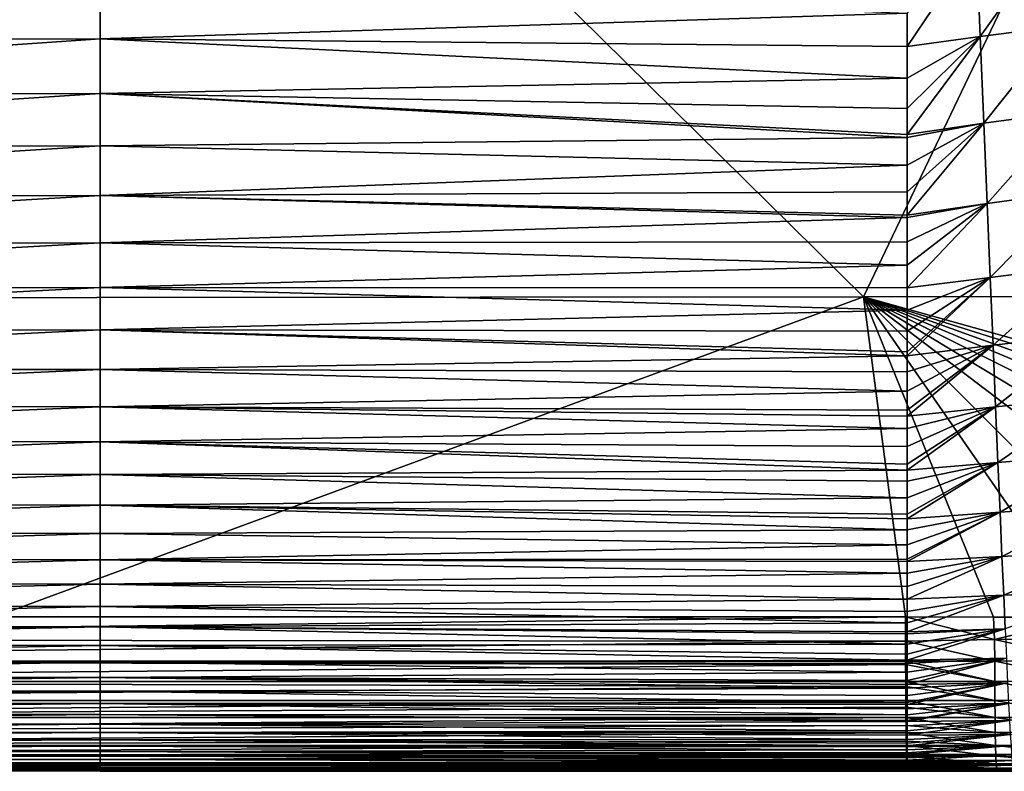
# Model space of a CAD drawing. Header units: metres. Extents: x -104 to 104, y -68 to 90.
# Tile 227 of 256: x 79.54 to 85.96, y 36.69 to 41.59. Entities that reach past the tile are written whole.
import ezdxf

# ---------------------------------------------------------------- set-up
doc = ezdxf.new("R2010")
doc.units = ezdxf.units.M
doc.layers.add('solid_FIT-BATH-153_SW0002', color=7, linetype='CONTINUOUS')

msp = doc.modelspace()

# ---------------------------------------------------------------- linework, layer by layer
at = {"layer": 'solid_FIT-BATH-153_SW0002'}
for points in [[(77.545891, 39.778316, 16.452906), (79.768669, 44.983898, 16.469151), (72.013168, 44.980434, 16.395521)], [(77.545891, 39.778316, 16.452906), (85.039665, 39.784367, 16.539719), (79.768669, 44.983898, 16.469151)], [(85.039665, 39.784367, 16.539719), (87.52417, 44.988106, 16.558586), (79.768669, 44.983898, 16.469151)], [(85.039665, 39.784367, 16.539719), (92.533432, 39.791576, 16.643263), (87.52417, 44.988106, 16.558586)], [(85.77433, 42.087254, -19.308035), (86.274315, 42.144707, -19.295443), (85.799156, 41.480606, -19.074482)], [(86.274315, 42.144707, -19.295443), (86.325562, 41.548309, -19.068865), (85.799156, 41.480606, -19.074482)], [(85.323097, 41.416004, -19.077099), (85.32309, 41.632336, -19.168253), (85.77433, 42.087254, -19.308035)], [(85.77433, 42.087254, -19.308035), (85.799156, 41.480606, -19.074482), (85.323097, 41.416004, -19.077099)], [(74.729065, 41.453541, -19.760002), (80.06723, 41.838562, -19.579117), (80.06723, 41.465237, -19.436064)], [(74.729065, 41.453541, -19.760002), (74.729065, 41.825745, -19.896107), (80.06723, 41.838562, -19.579117)], [(80.06723, 41.465237, -19.436064), (80.06723, 41.838562, -19.579117), (85.32309, 41.632336, -19.168253)], [(80.06723, 41.465237, -19.436064), (85.32309, 41.632336, -19.168253), (85.323097, 41.416004, -19.077099)], [(85.799156, 41.480606, -19.074482), (86.325562, 41.548309, -19.068865), (85.822449, 40.915924, -18.800449)], [(86.325562, 41.548309, -19.068865), (86.373711, 40.990665, -18.803076), (85.822449, 40.915924, -18.800449)], [(74.729065, 41.098068, -19.608648), (80.06723, 41.465237, -19.436064), (80.06723, 41.108398, -19.277468)], [(74.729065, 41.098068, -19.608648), (74.729065, 41.453541, -19.760002), (80.06723, 41.465237, -19.436064)], [(80.06723, 41.465237, -19.436064), (85.323097, 41.416004, -19.077099), (85.323105, 41.209309, -18.98237)], [(80.06723, 41.108398, -19.277468), (80.06723, 41.465237, -19.436064), (85.323105, 41.209309, -18.98237)], [(85.323105, 41.209309, -18.98237), (85.323097, 41.416004, -19.077099), (85.799156, 41.480606, -19.074482)], [(85.32312, 41.011986, -18.884247), (85.323105, 41.209309, -18.98237), (85.799156, 41.480606, -19.074482)], [(85.32312, 41.011986, -18.884247), (85.799156, 41.480606, -19.074482), (85.323128, 40.842445, -18.793339)], [(85.799156, 41.480606, -19.074482), (85.822449, 40.915924, -18.800449), (85.323128, 40.842445, -18.793339)], [(80.06723, 41.108398, -19.277468), (85.323105, 41.209309, -18.98237), (85.32312, 41.011986, -18.884247)], [(74.729065, 40.759228, -19.441132), (80.06723, 41.108398, -19.277468), (80.06723, 40.768013, -19.102448)], [(74.729065, 40.759228, -19.441132), (74.729065, 41.098068, -19.608648), (80.06723, 41.108398, -19.277468)], [(80.06723, 41.108398, -19.277468), (85.323128, 40.842445, -18.793339), (85.323128, 40.823227, -18.782623)], [(80.06723, 41.108398, -19.277468), (85.32312, 41.011986, -18.884247), (85.323128, 40.842445, -18.793339)], [(80.06723, 40.768013, -19.102448), (80.06723, 41.108398, -19.277468), (85.323128, 40.823227, -18.782623)], [(85.822449, 40.915924, -18.800449), (86.373711, 40.990665, -18.803076), (85.844162, 40.392696, -18.482124)], [(86.373711, 40.990665, -18.803076), (86.418694, 40.470165, -18.493271), (85.844162, 40.392696, -18.482124)], [(85.323128, 40.823227, -18.782623), (85.323128, 40.842445, -18.793339), (85.822449, 40.915924, -18.800449)], [(85.323135, 40.642277, -18.677347), (85.323128, 40.823227, -18.782623), (85.822449, 40.915924, -18.800449)], [(85.323143, 40.468426, -18.568211), (85.323135, 40.642277, -18.677347), (85.822449, 40.915924, -18.800449)], [(85.323143, 40.468426, -18.568211), (85.822449, 40.915924, -18.800449), (85.323151, 40.316669, -18.465906)], [(85.822449, 40.915924, -18.800449), (85.844162, 40.392696, -18.482124), (85.323151, 40.316669, -18.465906)], [(80.06723, 40.768013, -19.102448), (85.323128, 40.823227, -18.782623), (85.323135, 40.642277, -18.677347)], [(74.729065, 40.436932, -19.256542), (80.06723, 40.768013, -19.102448), (80.06723, 40.444046, -18.910122)], [(74.729065, 40.436932, -19.256542), (74.729065, 40.759228, -19.441132), (80.06723, 40.768013, -19.102448)], [(80.06723, 40.444046, -18.910122), (80.06723, 40.768013, -19.102448), (85.323135, 40.642277, -18.677347)], [(80.06723, 40.444046, -18.910122), (85.323135, 40.642277, -18.677347), (85.323143, 40.468426, -18.568211)], [(74.729065, 40.131084, -19.053965), (80.06723, 40.444046, -18.910122), (80.06723, 40.136459, -18.699606)], [(74.729065, 40.131084, -19.053965), (74.729065, 40.436932, -19.256542), (80.06723, 40.444046, -18.910122)], [(80.06723, 40.444046, -18.910122), (85.323143, 40.468426, -18.568211), (85.323151, 40.316669, -18.465906)], [(80.06723, 40.444046, -18.910122), (85.323151, 40.316669, -18.465906), (85.323151, 40.301754, -18.455473)], [(80.06723, 40.136459, -18.699606), (80.06723, 40.444046, -18.910122), (85.323151, 40.301754, -18.455473)], [(85.844162, 40.392696, -18.482124), (86.418694, 40.470165, -18.493271), (85.86425, 39.910503, -18.115767)], [(86.418694, 40.470165, -18.493271), (86.460442, 39.986572, -18.134842), (85.86425, 39.910503, -18.115767)], [(85.844162, 40.392696, -18.482124), (85.86425, 39.910503, -18.115767), (85.323143, 39.842369, -18.096336)], [(85.323143, 39.989994, -18.220299), (85.323151, 40.142712, -18.339727), (85.844162, 40.392696, -18.482124)], [(85.323143, 39.842369, -18.096336), (85.323143, 39.989994, -18.220299), (85.844162, 40.392696, -18.482124)], [(85.323151, 40.301754, -18.455473), (85.323151, 40.316669, -18.465906), (85.844162, 40.392696, -18.482124)], [(85.323151, 40.142712, -18.339727), (85.323151, 40.301754, -18.455473), (85.844162, 40.392696, -18.482124)], [(80.06723, 40.136459, -18.699606), (85.323151, 40.301754, -18.455473), (85.323151, 40.142712, -18.339727)], [(74.729065, 39.841595, -18.832489), (80.06723, 40.136459, -18.699606), (80.06723, 39.845226, -18.470022)], [(74.729065, 39.841595, -18.832489), (74.729065, 40.131084, -19.053965), (80.06723, 40.136459, -18.699606)], [(80.06723, 40.136459, -18.699606), (85.323151, 40.142712, -18.339727), (85.323143, 39.989994, -18.220299)], [(80.06723, 39.845226, -18.470022), (80.06723, 40.136459, -18.699606), (85.323143, 39.989994, -18.220299)], [(80.06723, 39.845226, -18.470022), (85.323143, 39.989994, -18.220299), (85.323143, 39.842369, -18.096336)], [(85.86425, 39.910503, -18.115767), (86.460442, 39.986572, -18.134842), (85.882797, 39.468903, -17.697695)], [(86.460442, 39.986572, -18.134842), (86.499023, 39.539909, -17.723307), (85.882797, 39.468903, -17.697695)], [(85.323151, 39.698822, -17.966928), (85.323143, 39.842369, -18.096336), (85.86425, 39.910503, -18.115767)], [(85.323174, 39.560349, -17.83296), (85.323151, 39.698822, -17.966928), (85.86425, 39.910503, -18.115767)], [(85.323196, 39.426727, -17.694319), (85.323174, 39.560349, -17.83296), (85.86425, 39.910503, -18.115767)], [(85.86425, 39.910503, -18.115767), (85.882797, 39.468903, -17.697695), (85.323196, 39.400841, -17.666317)], [(85.323196, 39.426727, -17.694319), (85.86425, 39.910503, -18.115767), (85.323196, 39.400841, -17.666317)], [(74.729065, 39.568352, -18.5912), (80.06723, 39.845226, -18.470022), (80.06723, 39.570267, -18.220488)], [(74.729065, 39.568352, -18.5912), (74.729065, 39.841595, -18.832489), (80.06723, 39.845226, -18.470022)], [(80.06723, 39.845226, -18.470022), (85.323143, 39.842369, -18.096336), (85.323151, 39.698822, -17.966928)], [(80.06723, 39.570267, -18.220488), (80.06723, 39.845226, -18.470022), (85.323151, 39.698822, -17.966928)], [(79.378105, 37.698792, 16.471533), (85.039665, 39.784367, 16.539719), (77.545891, 39.778316, 16.452906)], [(79.378105, 37.698792, 16.471533), (85.312401, 37.698925, 16.54318), (85.039665, 39.784367, 16.539719)], [(91.998947, 37.841114, 16.636776), (92.533432, 39.791576, 16.643263), (85.039665, 39.784367, 16.539719)], [(91.321701, 37.80249, 16.626656), (91.998947, 37.841114, 16.636776), (85.039665, 39.784367, 16.539719)], [(90.610786, 37.771179, 16.616184), (91.321701, 37.80249, 16.626656), (85.039665, 39.784367, 16.539719)], [(89.882706, 37.746689, 16.605629), (90.610786, 37.771179, 16.616184), (85.039665, 39.784367, 16.539719)], [(89.168228, 37.727592, 16.595432), (89.882706, 37.746689, 16.605629), (85.039665, 39.784367, 16.539719)], [(88.466019, 37.71476, 16.585569), (89.168228, 37.727592, 16.595432), (85.039665, 39.784367, 16.539719)], [(87.775406, 37.707214, 16.576021), (88.466019, 37.71476, 16.585569), (85.039665, 39.784367, 16.539719)], [(87.113815, 37.702015, 16.567015), (87.775406, 37.707214, 16.576021), (85.039665, 39.784367, 16.539719)], [(86.485527, 37.698437, 16.558586), (87.113815, 37.702015, 16.567015), (85.039665, 39.784367, 16.539719)], [(85.885056, 37.697407, 16.550648), (86.485527, 37.698437, 16.558586), (85.039665, 39.784367, 16.539719)], [(85.312401, 37.698925, 16.54318), (85.885056, 37.697407, 16.550648), (85.039665, 39.784367, 16.539719)], [(80.06723, 39.570267, -18.220488), (85.323151, 39.698822, -17.966928), (85.323174, 39.560349, -17.83296)], [(74.729065, 39.311054, -18.329172), (80.06723, 39.570267, -18.220488), (80.06723, 39.311283, -17.950123)], [(74.729065, 39.311054, -18.329172), (74.729065, 39.568352, -18.5912), (80.06723, 39.570267, -18.220488)], [(80.06723, 39.570267, -18.220488), (85.323196, 39.426727, -17.694319), (85.323196, 39.400841, -17.666317)], [(80.06723, 39.311283, -17.950123), (80.06723, 39.570267, -18.220488), (85.323196, 39.400841, -17.666317)], [(80.06723, 39.570267, -18.220488), (85.323174, 39.560349, -17.83296), (85.323196, 39.426727, -17.694319)], [(85.882797, 39.468903, -17.697695), (86.499023, 39.539909, -17.723307), (85.899719, 39.067287, -17.22444)], [(86.499023, 39.539909, -17.723307), (86.534355, 39.130737, -17.254749), (85.899719, 39.067287, -17.22444)], [(85.323219, 39.296997, -17.550009), (85.323196, 39.400841, -17.666317), (85.882797, 39.468903, -17.697695)], [(85.323235, 39.1703, -17.398882), (85.323219, 39.296997, -17.550009), (85.882797, 39.468903, -17.697695)], [(85.323242, 39.046318, -17.24021), (85.323235, 39.1703, -17.398882), (85.882797, 39.468903, -17.697695)], [(85.882797, 39.468903, -17.697695), (85.899719, 39.067287, -17.22444), (85.323242, 39.007595, -17.188288)], [(85.323242, 39.046318, -17.24021), (85.882797, 39.468903, -17.697695), (85.323242, 39.007595, -17.188288)], [(80.06723, 39.311283, -17.950123), (85.323196, 39.400841, -17.666317), (85.323219, 39.296997, -17.550009)], [(74.729065, 39.06929, -18.045479), (80.06723, 39.311283, -17.950123), (80.06723, 39.067883, -17.658056)], [(74.729065, 39.06929, -18.045479), (74.729065, 39.311054, -18.329172), (80.06723, 39.311283, -17.950123)], [(80.06723, 39.311283, -17.950123), (85.323219, 39.296997, -17.550009), (85.323235, 39.1703, -17.398882)], [(80.06723, 39.067883, -17.658056), (80.06723, 39.311283, -17.950123), (85.323235, 39.1703, -17.398882)], [(80.06723, 39.067883, -17.658056), (85.323235, 39.1703, -17.398882), (85.323242, 39.046318, -17.24021)], [(85.899719, 39.067287, -17.22444), (86.534355, 39.130737, -17.254749), (85.914986, 38.704964, -16.692612)], [(86.534355, 39.130737, -17.254749), (86.566414, 38.759785, -16.72547), (85.914986, 38.704964, -16.692612)], [(74.729065, 38.842659, -17.739183), (74.729065, 39.06929, -18.045479), (80.06723, 39.067883, -17.658056)], [(74.729065, 38.842659, -17.739183), (80.06723, 39.067883, -17.658056), (80.06723, 38.83968, -17.34341)], [(80.06723, 39.067883, -17.658056), (85.323242, 39.007595, -17.188288), (85.323242, 38.9258, -17.074638)], [(80.06723, 39.067883, -17.658056), (85.323242, 39.046318, -17.24021), (85.323242, 39.007595, -17.188288)], [(80.06723, 38.83968, -17.34341), (80.06723, 39.067883, -17.658056), (85.323242, 38.9258, -17.074638)], [(85.899719, 39.067287, -17.22444), (85.914986, 38.704964, -16.692612), (85.323235, 38.654591, -16.654314)], [(85.323235, 38.694405, -16.720629), (85.899719, 39.067287, -17.22444), (85.323235, 38.654591, -16.654314)], [(85.323235, 38.694405, -16.720629), (85.323242, 38.808571, -16.901663), (85.899719, 39.067287, -17.22444)], [(85.323242, 38.9258, -17.074638), (85.323242, 39.007595, -17.188288), (85.899719, 39.067287, -17.22444)], [(85.323242, 38.808571, -16.901663), (85.323242, 38.9258, -17.074638), (85.899719, 39.067287, -17.22444)], [(80.06723, 38.83968, -17.34341), (85.323242, 38.9258, -17.074638), (85.323242, 38.808571, -16.901663)], [(74.729065, 38.630749, -17.409361), (74.729065, 38.842659, -17.739183), (80.06723, 38.83968, -17.34341)], [(74.729065, 38.630749, -17.409361), (80.06723, 38.83968, -17.34341), (80.06723, 38.626282, -17.00531)], [(80.06723, 38.83968, -17.34341), (85.323235, 38.694405, -16.720629), (85.323235, 38.654591, -16.654314)], [(80.06723, 38.626282, -17.00531), (80.06723, 38.83968, -17.34341), (85.323235, 38.654591, -16.654314)], [(80.06723, 38.83968, -17.34341), (85.323242, 38.808571, -16.901663), (85.323235, 38.694405, -16.720629)], [(85.914986, 38.704964, -16.692612), (86.566414, 38.759785, -16.72547), (85.928726, 38.380806, -16.099009)], [(86.566414, 38.759785, -16.72547), (86.595398, 38.426918, -16.132259), (85.928726, 38.380806, -16.099009)], [(85.323242, 38.583115, -16.530811), (85.323235, 38.654591, -16.654314), (85.914986, 38.704964, -16.692612)], [(85.32325, 38.474602, -16.331512), (85.323242, 38.583115, -16.530811), (85.914986, 38.704964, -16.692612)], [(85.323257, 38.369171, -16.122759), (85.32325, 38.474602, -16.331512), (85.914986, 38.704964, -16.692612)], [(85.914986, 38.704964, -16.692612), (85.928726, 38.380806, -16.099009), (85.323257, 38.339321, -16.06069)], [(85.323257, 38.369171, -16.122759), (85.914986, 38.704964, -16.692612), (85.323257, 38.339321, -16.06069)], [(74.729065, 38.433155, -17.055075), (74.729065, 38.630749, -17.409361), (80.06723, 38.626282, -17.00531)], [(74.729065, 38.433155, -17.055075), (80.06723, 38.626282, -17.00531), (80.06723, 38.427303, -16.642879)], [(80.06723, 38.626282, -17.00531), (85.323235, 38.654591, -16.654314), (85.323242, 38.583115, -16.530811)], [(80.06723, 38.626282, -17.00531), (85.323242, 38.583115, -16.530811), (85.32325, 38.474602, -16.331512)], [(80.06723, 38.427303, -16.642879), (80.06723, 38.626282, -17.00531), (85.32325, 38.474602, -16.331512)], [(74.729065, 38.24947, -16.675398), (74.729065, 38.433155, -17.055075), (80.06723, 38.427303, -16.642879)], [(74.729065, 38.24947, -16.675398), (80.06723, 38.427303, -16.642879), (80.06723, 38.242355, -16.255243)], [(80.06723, 38.427303, -16.642879), (85.32325, 38.474602, -16.331512), (85.323257, 38.369171, -16.122759)], [(80.06723, 38.427303, -16.642879), (85.323257, 38.339321, -16.06069), (85.323265, 38.2672, -15.904858)], [(80.06723, 38.427303, -16.642879), (85.323257, 38.369171, -16.122759), (85.323257, 38.339321, -16.06069)], [(80.06723, 38.242355, -16.255243), (80.06723, 38.427303, -16.642879), (85.323265, 38.2672, -15.904858)], [(85.928726, 38.380806, -16.099009), (86.595398, 38.426918, -16.132259), (85.941017, 38.093246, -15.440593)], [(86.595398, 38.426918, -16.132259), (86.621452, 38.131172, -15.47237), (85.941017, 38.093246, -15.440593)], [(85.323265, 38.2672, -15.904858), (85.323257, 38.339321, -16.06069), (85.928726, 38.380806, -16.099009)], [(85.32328, 38.169003, -15.678197), (85.323265, 38.2672, -15.904858), (85.928726, 38.380806, -16.099009)], [(85.323296, 38.074707, -15.442872), (85.32328, 38.169003, -15.678197), (85.928726, 38.380806, -16.099009)], [(85.928726, 38.380806, -16.099009), (85.941017, 38.093246, -15.440593), (85.323296, 38.059952, -15.404335)], [(85.323296, 38.074707, -15.442872), (85.928726, 38.380806, -16.099009), (85.323296, 38.059952, -15.404335)], [(74.729065, 38.079281, -16.2694), (74.729065, 38.24947, -16.675398), (80.06723, 38.242355, -16.255243)], [(74.729065, 38.079281, -16.2694), (80.06723, 38.242355, -16.255243), (80.06723, 38.071045, -15.841525)], [(80.06723, 38.242355, -16.255243), (85.323265, 38.2672, -15.904858), (85.32328, 38.169003, -15.678197)], [(80.06723, 38.071045, -15.841525), (80.06723, 38.242355, -16.255243), (85.32328, 38.169003, -15.678197)], [(80.06723, 38.071045, -15.841525), (85.32328, 38.169003, -15.678197), (85.323296, 38.074707, -15.442872)], [(85.941017, 38.093246, -15.440593), (86.621452, 38.131172, -15.47237), (85.951958, 37.840561, -14.714353)], [(86.621452, 38.131172, -15.47237), (86.64476, 37.871269, -14.743156), (85.951958, 37.840561, -14.714353)], [(74.729065, 37.922184, -15.836147), (74.729065, 38.079281, -16.2694), (80.06723, 38.071045, -15.841525)], [(74.729065, 37.922184, -15.836147), (80.06723, 38.071045, -15.841525), (80.06723, 37.912987, -15.400852)], [(80.06723, 38.071045, -15.841525), (85.323296, 38.074707, -15.442872), (85.323296, 38.059952, -15.404335)], [(80.06723, 38.071045, -15.841525), (85.323296, 38.059952, -15.404335), (85.323311, 37.983955, -15.197762)], [(80.06723, 37.912987, -15.400852), (80.06723, 38.071045, -15.841525), (85.323311, 37.983955, -15.197762)], [(85.323311, 37.983955, -15.197762), (85.323296, 38.059952, -15.404335), (85.941017, 38.093246, -15.440593)], [(85.323326, 37.896946, -14.943118), (85.323311, 37.983955, -15.197762), (85.941017, 38.093246, -15.440593)], [(85.323326, 37.896946, -14.943118), (85.941017, 38.093246, -15.440593), (85.323341, 37.814556, -14.681684)], [(85.941017, 38.093246, -15.440593), (85.951958, 37.840561, -14.714353), (85.323341, 37.814556, -14.681684)], [(80.06723, 37.912987, -15.400852), (85.323311, 37.983955, -15.197762), (85.323326, 37.896946, -14.943118)], [(74.729065, 37.777752, -15.374722), (74.729065, 37.922184, -15.836147), (80.06723, 37.912987, -15.400852)], [(74.729065, 37.777752, -15.374722), (80.06723, 37.912987, -15.400852), (80.06723, 37.767754, -14.932367)], [(80.06723, 37.912987, -15.400852), (85.323326, 37.896946, -14.943118), (85.323341, 37.814556, -14.681684)], [(80.06723, 37.767754, -14.932367), (80.06723, 37.912987, -15.400852), (85.323341, 37.814556, -14.681684)], [(85.951958, 37.840561, -14.714353), (86.64476, 37.871269, -14.743156), (85.961632, 37.620644, -13.917337)], [(74.729065, 37.645447, -14.884254), (74.729065, 37.777752, -15.374722), (80.06723, 37.767754, -14.932367)], [(80.06723, 37.767754, -14.932367), (85.323341, 37.814556, -14.681684), (85.323357, 37.734905, -14.407399)], [(85.323357, 37.734905, -14.407399), (85.323341, 37.814556, -14.681684), (85.951958, 37.840561, -14.714353)], [(85.323372, 37.659882, -14.126799), (85.323357, 37.734905, -14.407399), (85.951958, 37.840561, -14.714353)], [(85.323372, 37.659882, -14.126799), (85.951958, 37.840561, -14.714353), (85.32338, 37.600956, -13.889122)], [(85.951958, 37.840561, -14.714353), (85.961632, 37.620644, -13.917337), (85.32338, 37.600956, -13.889122)], [(74.729065, 37.645447, -14.884254), (80.06723, 37.767754, -14.932367), (80.06723, 37.634808, -14.435279)], [(80.06723, 37.767754, -14.932367), (85.323357, 37.734905, -14.407399), (85.323372, 37.659882, -14.126799)], [(80.06723, 37.634808, -14.435279), (80.06723, 37.767754, -14.932367), (85.323372, 37.659882, -14.126799)], [(72.711792, 37.551178, 16.391932), (85.312401, 37.698925, 16.54318), (79.378105, 37.698792, 16.471533)], [(72.711792, 37.551178, 16.391932), (85.312569, 37.541397, 16.530745), (85.312401, 37.698925, 16.54318)], [(80.06723, 37.634808, -14.435279), (85.323372, 37.659882, -14.126799), (85.32338, 37.600956, -13.889122)], [(85.89283, 37.552723, 16.540028), (85.885056, 37.697407, 16.550648), (85.312401, 37.698925, 16.54318)], [(85.312569, 37.541397, 16.530745), (85.89283, 37.552723, 16.540028), (85.312401, 37.698925, 16.54318)], [(85.89283, 37.552723, 16.540028), (86.485527, 37.698437, 16.558586), (85.885056, 37.697407, 16.550648)], [(85.89283, 37.552723, 16.540028), (86.512505, 37.553669, 16.548231), (86.485527, 37.698437, 16.558586)], [(74.729065, 37.524719, -14.363885), (74.729065, 37.645447, -14.884254), (80.06723, 37.634808, -14.435279)], [(74.729065, 37.524719, -14.363885), (80.06723, 37.634808, -14.435279), (80.06723, 37.513584, -13.908807)], [(80.06723, 37.634808, -14.435279), (85.32338, 37.600956, -13.889122), (85.323387, 37.588593, -13.837119)], [(80.06723, 37.634808, -14.435279), (85.323387, 37.588593, -13.837119), (85.323395, 37.520958, -13.538296)], [(80.06723, 37.513584, -13.908807), (80.06723, 37.634808, -14.435279), (85.323395, 37.520958, -13.538296)], [(85.323387, 37.588593, -13.837119), (85.32338, 37.600956, -13.889122), (85.961632, 37.620644, -13.917337)], [(85.323395, 37.520958, -13.538296), (85.323387, 37.588593, -13.837119), (85.961632, 37.620644, -13.917337)], [(85.32341, 37.456898, -13.23027), (85.323395, 37.520958, -13.538296), (85.961632, 37.620644, -13.917337)], [(85.32341, 37.456898, -13.23027), (85.961632, 37.620644, -13.917337), (85.323425, 37.416782, -13.023243)], [(85.961632, 37.620644, -13.917337), (85.970177, 37.431328, -13.046575), (85.323425, 37.416782, -13.023243)], [(72.71209, 37.410381, 16.360401), (85.312569, 37.541397, 16.530745), (72.711792, 37.551178, 16.391932)], [(72.71209, 37.410381, 16.360401), (85.312965, 37.411545, 16.501089), (85.312569, 37.541397, 16.530745)], [(74.729065, 37.415009, -13.812757), (74.729065, 37.524719, -14.363885), (80.06723, 37.513584, -13.908807)], [(85.893341, 37.411564, 16.508623), (85.89283, 37.552723, 16.540028), (85.312569, 37.541397, 16.530745)], [(85.312965, 37.411545, 16.501089), (85.893341, 37.411564, 16.508623), (85.312569, 37.541397, 16.530745)], [(86.513283, 37.412498, 16.516834), (86.512505, 37.553669, 16.548231), (85.89283, 37.552723, 16.540028)], [(85.893341, 37.411564, 16.508623), (86.513283, 37.412498, 16.516834), (85.89283, 37.552723, 16.540028)], [(74.729065, 37.415009, -13.812757), (80.06723, 37.513584, -13.908807), (80.06723, 37.403519, -13.352172)], [(80.06723, 37.513584, -13.908807), (85.323395, 37.520958, -13.538296), (85.32341, 37.456898, -13.23027)], [(80.06723, 37.513584, -13.908807), (85.32341, 37.456898, -13.23027), (85.323425, 37.416782, -13.023243)], [(80.06723, 37.403519, -13.352172), (80.06723, 37.513584, -13.908807), (85.323425, 37.416782, -13.023243)], [(72.71209, 37.410381, 16.360401), (85.313057, 37.38929, 16.494122), (85.312965, 37.411545, 16.501089)], [(72.71257, 37.277851, 16.30983), (85.313057, 37.38929, 16.494122), (72.71209, 37.410381, 16.360401)], [(74.729065, 37.315762, -13.230011), (74.729065, 37.415009, -13.812757), (80.06723, 37.403519, -13.352172)], [(74.729065, 37.315762, -13.230011), (80.06723, 37.403519, -13.352172), (80.06723, 37.304058, -12.764594)], [(80.06723, 37.403519, -13.352172), (85.323425, 37.416782, -13.023243), (85.323433, 37.396324, -12.913025)], [(80.06723, 37.403519, -13.352172), (85.323433, 37.396324, -12.913025), (85.323456, 37.339157, -12.586576)], [(80.06723, 37.304058, -12.764594), (80.06723, 37.403519, -13.352172), (85.323456, 37.339157, -12.586576)], [(85.894096, 37.278683, 16.458084), (85.893341, 37.411564, 16.508623), (85.312965, 37.411545, 16.501089)], [(85.894096, 37.278683, 16.458084), (85.312965, 37.411545, 16.501089), (85.313057, 37.38929, 16.494122)], [(85.323433, 37.396324, -12.913025), (85.323425, 37.416782, -13.023243), (85.970177, 37.431328, -13.046575)], [(85.323456, 37.339157, -12.586576), (85.323433, 37.396324, -12.913025), (85.970177, 37.431328, -13.046575)], [(85.323479, 37.285255, -12.250586), (85.323456, 37.339157, -12.586576), (85.970177, 37.431328, -13.046575)], [(85.323479, 37.285255, -12.250586), (85.970177, 37.431328, -13.046575), (85.323494, 37.259724, -12.08052)], [(85.970177, 37.431328, -13.046575), (85.977715, 37.270279, -12.098824), (85.323494, 37.259724, -12.08052)], [(86.514297, 37.27961, 16.466301), (86.513283, 37.412498, 16.516834), (85.893341, 37.411564, 16.508623)], [(85.894096, 37.278683, 16.458084), (86.514297, 37.27961, 16.466301), (85.893341, 37.411564, 16.508623)], [(72.71257, 37.277851, 16.30983), (85.313629, 37.278687, 16.450579), (85.313057, 37.38929, 16.494122)], [(80.06723, 37.304058, -12.764594), (85.323456, 37.339157, -12.586576), (85.323479, 37.285255, -12.250586)], [(85.313629, 37.278687, 16.450579), (85.894096, 37.278683, 16.458084), (85.313057, 37.38929, 16.494122)], [(72.71257, 37.277851, 16.30983), (85.313843, 37.245129, 16.434217), (85.313629, 37.278687, 16.450579)], [(72.713211, 37.155125, 16.241758), (85.313843, 37.245129, 16.434217), (72.71257, 37.277851, 16.30983)], [(74.729065, 37.226421, -12.614791), (74.729065, 37.315762, -13.230011), (80.06723, 37.304058, -12.764594)], [(74.729065, 37.226421, -12.614791), (80.06723, 37.304058, -12.764594), (80.06723, 37.214634, -12.145293)], [(80.06723, 37.304058, -12.764594), (85.323494, 37.259724, -12.08052), (85.323502, 37.234478, -11.904642)], [(80.06723, 37.304058, -12.764594), (85.323479, 37.285255, -12.250586), (85.323494, 37.259724, -12.08052)], [(80.06723, 37.214634, -12.145293), (80.06723, 37.304058, -12.764594), (85.323502, 37.234478, -11.904642)], [(85.895081, 37.155636, 16.389963), (85.894096, 37.278683, 16.458084), (85.313629, 37.278687, 16.450579)], [(85.895081, 37.155636, 16.389963), (85.313629, 37.278687, 16.450579), (85.313843, 37.245129, 16.434217)], [(85.323502, 37.234478, -11.904642), (85.323494, 37.259724, -12.08052), (85.977715, 37.270279, -12.098824)], [(85.323524, 37.186687, -11.548299), (85.323502, 37.234478, -11.904642), (85.977715, 37.270279, -12.098824)], [(85.323547, 37.141823, -11.181541), (85.323524, 37.186687, -11.548299), (85.977715, 37.270279, -12.098824)], [(85.323547, 37.141823, -11.181541), (85.977715, 37.270279, -12.098824), (85.323555, 37.127529, -11.057188)], [(85.977715, 37.270279, -12.098824), (85.984337, 37.135094, -11.070708), (85.323555, 37.127529, -11.057188)], [(86.515518, 37.156551, 16.398182), (86.514297, 37.27961, 16.466301), (85.894096, 37.278683, 16.458084)], [(85.895081, 37.155636, 16.389963), (86.515518, 37.156551, 16.398182), (85.894096, 37.278683, 16.458084)], [(72.713211, 37.155125, 16.241758), (85.314514, 37.155621, 16.382469), (85.313843, 37.245129, 16.434217)], [(74.729065, 37.146431, -11.966238), (74.729065, 37.226421, -12.614791), (80.06723, 37.214634, -12.145293)], [(74.729065, 37.146431, -11.966238), (80.06723, 37.214634, -12.145293), (80.06723, 37.134686, -11.49349)], [(80.06723, 37.214634, -12.145293), (85.323502, 37.234478, -11.904642), (85.323524, 37.186687, -11.548299)], [(80.06723, 37.214634, -12.145293), (85.323524, 37.186687, -11.548299), (85.323547, 37.141823, -11.181541)], [(80.06723, 37.134686, -11.49349), (80.06723, 37.214634, -12.145293), (85.323547, 37.141823, -11.181541)], [(85.314514, 37.155621, 16.382469), (85.895081, 37.155636, 16.389963), (85.313843, 37.245129, 16.434217)], [(72.714005, 37.043736, 16.157728), (85.314514, 37.155621, 16.382469), (72.713211, 37.155125, 16.241758)], [(72.714005, 37.043736, 16.157728), (85.314911, 37.111633, 16.352209), (85.314514, 37.155621, 16.382469)], [(74.729065, 37.075233, -11.283496), (74.729065, 37.146431, -11.966238), (80.06723, 37.134686, -11.49349)], [(80.06723, 37.134686, -11.49349), (85.323547, 37.141823, -11.181541), (85.323555, 37.127529, -11.057188)], [(85.896263, 37.043968, 16.305807), (85.895081, 37.155636, 16.389963), (85.314514, 37.155621, 16.382469)], [(85.896263, 37.043968, 16.305807), (85.314514, 37.155621, 16.382469), (85.314911, 37.111633, 16.352209)], [(86.516922, 37.044876, 16.314024), (86.515518, 37.156551, 16.398182), (85.895081, 37.155636, 16.389963)], [(85.896263, 37.043968, 16.305807), (86.516922, 37.044876, 16.314024), (85.895081, 37.155636, 16.389963)], [(72.714005, 37.043736, 16.157728), (85.315613, 37.043941, 16.298326), (85.314911, 37.111633, 16.352209)], [(74.729065, 37.075233, -11.283496), (80.06723, 37.134686, -11.49349), (80.06723, 37.063656, -10.808405)], [(74.729065, 37.012272, -10.565706), (74.729065, 37.075233, -11.283496), (80.06723, 37.063656, -10.808405)], [(80.06723, 37.134686, -11.49349), (85.323555, 37.127529, -11.057188), (85.32357, 37.099812, -10.804422)], [(80.06723, 37.134686, -11.49349), (85.32357, 37.099812, -10.804422), (85.323586, 37.060524, -10.416394)], [(80.06723, 37.063656, -10.808405), (80.06723, 37.134686, -11.49349), (85.323586, 37.060524, -10.416394)], [(85.315613, 37.043941, 16.298326), (85.896263, 37.043968, 16.305807), (85.314911, 37.111633, 16.352209)], [(85.32357, 37.099812, -10.804422), (85.323555, 37.127529, -11.057188), (85.984337, 37.135094, -11.070708)], [(85.323586, 37.060524, -10.416394), (85.32357, 37.099812, -10.804422), (85.984337, 37.135094, -11.070708)], [(85.323608, 37.023834, -10.016867), (85.323586, 37.060524, -10.416394), (85.984337, 37.135094, -11.070708)], [(85.323608, 37.023834, -10.016867), (85.984337, 37.135094, -11.070708), (85.323616, 37.018032, -9.949883)], [(85.984337, 37.135094, -11.070708), (85.990135, 37.023376, -9.958853), (85.323616, 37.018032, -9.949883)], [(72.714935, 36.945225, 16.05928), (85.315613, 37.043941, 16.298326), (72.714005, 37.043736, 16.157728)], [(72.714935, 36.945225, 16.05928), (85.316238, 36.992279, 16.250153), (85.315613, 37.043941, 16.298326)], [(74.729065, 37.012272, -10.565706), (80.06723, 37.063656, -10.808405), (80.06723, 37.000977, -10.089259)], [(74.729065, 36.956997, -9.812061), (74.729065, 37.012272, -10.565706), (80.06723, 37.000977, -10.089259)], [(80.06723, 37.063656, -10.808405), (85.323608, 37.023834, -10.016867), (85.323616, 37.018032, -9.949883)], [(80.06723, 37.000977, -10.089259), (80.06723, 37.063656, -10.808405), (85.323616, 37.018032, -9.949883)], [(80.06723, 37.063656, -10.808405), (85.323586, 37.060524, -10.416394), (85.323608, 37.023834, -10.016867)], [(80.06723, 37.000977, -10.089259), (85.323616, 37.018032, -9.949883), (85.323631, 36.989639, -9.605313)], [(85.897629, 36.945229, 16.207165), (85.896263, 37.043968, 16.305807), (85.315613, 37.043941, 16.298326)], [(85.897629, 36.945229, 16.207165), (85.315613, 37.043941, 16.298326), (85.316238, 36.992279, 16.250153)], [(85.323631, 36.989639, -9.605313), (85.323616, 37.018032, -9.949883), (85.990135, 37.023376, -9.958853)], [(85.323662, 36.957897, -9.182086), (85.323631, 36.989639, -9.605313), (85.990135, 37.023376, -9.958853)], [(85.323662, 36.957897, -9.182086), (85.990135, 37.023376, -9.958853), (85.323692, 36.929016, -8.754683)], [(85.990135, 37.023376, -9.958853), (85.995255, 36.932724, -8.75988), (85.323692, 36.929016, -8.754683)], [(86.518486, 36.946129, 16.21538), (86.516922, 37.044876, 16.314024), (85.896263, 37.043968, 16.305807)], [(85.897629, 36.945229, 16.207165), (86.518486, 36.946129, 16.21538), (85.896263, 37.043968, 16.305807)], [(72.714935, 36.945225, 16.05928), (85.316902, 36.944973, 16.199448), (85.316238, 36.992279, 16.250153)], [(72.715981, 36.86113, 15.947951), (85.316902, 36.944973, 16.199448), (72.714935, 36.945225, 16.05928)], [(72.715981, 36.86113, 15.947951), (85.317795, 36.89027, 16.130762), (85.316902, 36.944973, 16.199448)], [(74.729065, 36.956997, -9.812061), (80.06723, 37.000977, -10.089259), (80.06723, 36.946091, -9.335339)], [(74.729065, 36.908871, -9.021856), (74.729065, 36.956997, -9.812061), (80.06723, 36.946091, -9.335339)], [(74.729065, 36.908871, -9.021856), (80.06723, 36.946091, -9.335339), (80.06723, 36.898449, -8.546038)], [(80.06723, 37.000977, -10.089259), (85.323631, 36.989639, -9.605313), (85.323662, 36.957897, -9.182086)], [(80.06723, 36.946091, -9.335339), (80.06723, 37.000977, -10.089259), (85.323662, 36.957897, -9.182086)], [(80.06723, 36.946091, -9.335339), (85.323662, 36.957897, -9.182086), (85.323692, 36.929016, -8.754683)], [(80.06723, 36.946091, -9.335339), (85.323692, 36.929016, -8.754683), (85.323723, 36.901363, -8.298788)], [(80.06723, 36.898449, -8.546038), (80.06723, 36.946091, -9.335339), (85.323723, 36.901363, -8.298788)], [(85.316902, 36.944973, 16.199448), (85.897629, 36.945229, 16.207165), (85.316238, 36.992279, 16.250153)], [(85.899155, 36.860966, 16.095587), (85.897629, 36.945229, 16.207165), (85.316902, 36.944973, 16.199448)], [(85.899155, 36.860966, 16.095587), (85.316902, 36.944973, 16.199448), (85.317795, 36.89027, 16.130762)], [(86.520187, 36.861862, 16.103798), (86.518486, 36.946129, 16.21538), (85.897629, 36.945229, 16.207165)], [(85.899155, 36.860966, 16.095587), (86.520187, 36.861862, 16.103798), (85.897629, 36.945229, 16.207165)], [(72.715981, 36.86113, 15.947951), (85.318352, 36.860733, 16.087854), (85.317795, 36.89027, 16.130762)], [(74.729065, 36.867348, -8.194397), (74.729065, 36.908871, -9.021856), (80.06723, 36.898449, -8.546038)], [(74.729065, 36.867348, -8.194397), (80.06723, 36.898449, -8.546038), (80.06723, 36.857491, -7.720762)], [(80.06723, 36.898449, -8.546038), (85.323723, 36.901363, -8.298788), (85.323746, 36.87635, -7.837328)], [(80.06723, 36.898449, -8.546038), (85.323776, 36.858318, -7.468793), (85.323776, 36.853405, -7.362272)], [(80.06723, 36.898449, -8.546038), (85.323746, 36.87635, -7.837328), (85.323776, 36.858318, -7.468793)], [(80.06723, 36.857491, -7.720762), (80.06723, 36.898449, -8.546038), (85.323776, 36.853405, -7.362272)], [(85.318352, 36.860733, 16.087854), (85.899155, 36.860966, 16.095587), (85.317795, 36.89027, 16.130762)], [(85.323723, 36.901363, -8.298788), (85.323692, 36.929016, -8.754683), (85.995255, 36.932724, -8.75988)], [(85.323746, 36.87635, -7.837328), (85.323723, 36.901363, -8.298788), (85.995255, 36.932724, -8.75988)], [(85.323746, 36.87635, -7.837328), (85.995255, 36.932724, -8.75988), (85.323776, 36.858318, -7.468793)], [(85.995255, 36.932724, -8.75988), (85.999771, 36.860756, -7.470539), (85.323776, 36.858318, -7.468793)], [(72.71714, 36.792992, 15.825284), (85.318352, 36.860733, 16.087854), (72.715981, 36.86113, 15.947951)], [(72.71714, 36.792992, 15.825284), (85.319527, 36.808311, 15.997233), (85.318352, 36.860733, 16.087854)], [(74.729065, 36.831898, -7.32899), (74.729065, 36.867348, -8.194397), (80.06723, 36.857491, -7.720762)], [(74.729065, 36.831898, -7.32899), (80.06723, 36.857491, -7.720762), (80.06723, 36.82267, -6.858918)], [(74.729065, 36.801979, -6.424943), (74.729065, 36.831898, -7.32899), (80.06723, 36.82267, -6.858918)], [(74.729065, 36.801979, -6.424943), (80.06723, 36.82267, -6.858918), (80.06723, 36.79343, -5.959909)], [(80.06723, 36.857491, -7.720762), (85.323776, 36.853405, -7.362272), (85.323814, 36.832462, -6.873875)], [(80.06723, 36.82267, -6.858918), (80.06723, 36.857491, -7.720762), (85.323814, 36.832462, -6.873875)], [(80.06723, 36.82267, -6.858918), (85.323814, 36.832462, -6.873875), (85.323845, 36.813416, -6.371262)], [(80.06723, 36.82267, -6.858918), (85.32386, 36.803738, -6.089302), (85.323875, 36.796158, -5.853473)], [(80.06723, 36.82267, -6.858918), (85.323845, 36.813416, -6.371262), (85.32386, 36.803738, -6.089302)], [(80.06723, 36.79343, -5.959909), (80.06723, 36.82267, -6.858918), (85.323875, 36.796158, -5.853473)], [(85.900818, 36.792725, 15.972622), (85.899155, 36.860966, 16.095587), (85.318352, 36.860733, 16.087854)], [(85.900818, 36.792725, 15.972622), (85.318352, 36.860733, 16.087854), (85.319527, 36.808311, 15.997233)], [(85.323776, 36.853405, -7.362272), (85.323776, 36.858318, -7.468793), (85.999771, 36.860756, -7.470539)], [(85.323814, 36.832462, -6.873875), (85.323776, 36.853405, -7.362272), (85.999771, 36.860756, -7.470539)], [(85.323845, 36.813416, -6.371262), (85.323814, 36.832462, -6.873875), (85.999771, 36.860756, -7.470539)], [(85.323845, 36.813416, -6.371262), (85.999771, 36.860756, -7.470539), (85.32386, 36.803738, -6.089302)], [(85.999771, 36.860756, -7.470539), (86.003769, 36.805206, -6.088077), (85.32386, 36.803738, -6.089302)], [(86.522003, 36.793617, 15.980828), (86.520187, 36.861862, 16.103798), (85.899155, 36.860966, 16.095587)], [(85.900818, 36.792725, 15.972622), (86.522003, 36.793617, 15.980828), (85.899155, 36.860966, 16.095587)], [(72.71714, 36.792992, 15.825284), (85.319946, 36.792519, 15.964865), (85.319527, 36.808311, 15.997233)], [(72.718384, 36.742344, 15.692818), (85.319946, 36.792519, 15.964865), (72.71714, 36.792992, 15.825284)], [(72.718384, 36.742344, 15.692818), (85.321396, 36.748474, 15.853078), (85.319946, 36.792519, 15.964865)], [(74.729065, 36.777054, -5.481563), (74.729065, 36.801979, -6.424943), (80.06723, 36.79343, -5.959909)], [(74.729065, 36.777054, -5.481563), (80.06723, 36.79343, -5.959909), (80.06723, 36.769218, -5.023141)], [(74.729065, 36.756584, -4.498155), (74.729065, 36.777054, -5.481563), (80.06723, 36.769218, -5.023141)], [(74.729065, 36.756584, -4.498155), (80.06723, 36.769218, -5.023141), (80.06723, 36.749481, -4.04802)], [(74.729065, 36.740028, -3.474026), (74.729065, 36.756584, -4.498155), (80.06723, 36.749481, -4.04802)], [(80.06723, 36.79343, -5.959909), (85.323875, 36.796158, -5.853473), (85.323906, 36.78059, -5.319566)], [(80.06723, 36.79343, -5.959909), (85.323906, 36.78059, -5.319566), (85.323944, 36.766659, -4.769897)], [(80.06723, 36.769218, -5.023141), (80.06723, 36.79343, -5.959909), (85.323944, 36.766659, -4.769897)], [(80.06723, 36.769218, -5.023141), (85.323952, 36.763039, -4.613201), (85.323975, 36.754269, -4.204041)], [(80.06723, 36.769218, -5.023141), (85.323944, 36.766659, -4.769897), (85.323952, 36.763039, -4.613201)], [(80.06723, 36.749481, -4.04802), (80.06723, 36.769218, -5.023141), (85.323975, 36.754269, -4.204041)], [(80.06723, 36.749481, -4.04802), (85.323975, 36.754269, -4.204041), (85.324013, 36.74332, -3.621067)], [(85.319946, 36.792519, 15.964865), (85.900818, 36.792725, 15.972622), (85.319527, 36.808311, 15.997233)], [(85.902596, 36.742062, 15.839821), (85.900818, 36.792725, 15.972622), (85.319946, 36.792519, 15.964865)], [(85.902596, 36.742062, 15.839821), (85.319946, 36.792519, 15.964865), (85.321396, 36.748474, 15.853078)], [(85.323875, 36.796158, -5.853473), (85.32386, 36.803738, -6.089302), (86.003769, 36.805206, -6.088077)], [(85.323906, 36.78059, -5.319566), (85.323875, 36.796158, -5.853473), (86.003769, 36.805206, -6.088077)], [(85.323944, 36.766659, -4.769897), (85.323906, 36.78059, -5.319566), (86.003769, 36.805206, -6.088077)], [(85.323944, 36.766659, -4.769897), (86.003769, 36.805206, -6.088077), (85.323952, 36.763039, -4.613201)], [(86.003769, 36.805206, -6.088077), (86.007324, 36.763828, -4.609868), (85.323952, 36.763039, -4.613201)], [(85.323975, 36.754269, -4.204041), (85.323952, 36.763039, -4.613201), (86.007324, 36.763828, -4.609868)], [(85.324013, 36.74332, -3.621067), (85.323975, 36.754269, -4.204041), (86.007324, 36.763828, -4.609868)], [(85.324013, 36.74332, -3.621067), (86.007324, 36.763828, -4.609868), (85.324043, 36.733978, -3.038058)], [(86.007324, 36.763828, -4.609868), (86.010498, 36.734383, -3.033283), (85.324043, 36.733978, -3.038058)], [(86.523903, 36.742954, 15.84802), (86.522003, 36.793617, 15.980828), (85.900818, 36.792725, 15.972622)], [(85.902596, 36.742062, 15.839821), (86.523903, 36.742954, 15.84802), (85.900818, 36.792725, 15.972622)], [(72.718384, 36.742344, 15.692818), (85.321671, 36.741898, 15.832087), (85.321396, 36.748474, 15.853078)], [(72.719711, 36.710724, 15.552092), (85.321671, 36.741898, 15.832087), (72.718384, 36.742344, 15.692818)], [(72.719711, 36.710724, 15.552092), (85.323502, 36.710396, 15.691075), (85.321671, 36.741898, 15.832087)], [(72.719711, 36.710724, 15.552092), (72.744102, 36.698879, 15.402514), (85.323502, 36.710396, 15.691075)], [(73.696007, 36.69886, 15.410906), (85.323502, 36.710396, 15.691075), (72.744102, 36.698879, 15.402514)], [(73.696007, 36.69886, 15.410906), (74.754944, 36.698841, 15.420594), (85.323502, 36.710396, 15.691075)], [(74.729065, 36.740028, -3.474026), (80.06723, 36.749481, -4.04802), (80.06723, 36.733669, -3.03395)], [(74.729065, 36.726856, -2.408489), (74.729065, 36.740028, -3.474026), (80.06723, 36.733669, -3.03395)], [(74.729065, 36.726856, -2.408489), (80.06723, 36.733669, -3.03395), (80.06723, 36.72123, -1.980344)], [(74.729065, 36.716614, -1.300975), (74.729065, 36.726856, -2.408489), (80.06723, 36.72123, -1.980344)], [(74.729065, 36.716614, -1.300975), (80.06723, 36.72123, -1.980344), (80.06723, 36.711708, -0.886749)], [(74.729065, 36.708946, -0.151039), (74.729065, 36.716614, -1.300975), (80.06723, 36.711708, -0.886749)], [(74.729065, 36.708946, -0.151039), (80.06723, 36.711708, -0.886749), (80.06723, 36.704739, 0.247161)], [(74.729065, 36.703491, 1.041757), (74.729065, 36.708946, -0.151039), (80.06723, 36.704739, 0.247161)], [(74.729065, 36.703491, 1.041757), (80.06723, 36.704739, 0.247161), (80.06723, 36.699959, 1.421707)], [(74.729065, 36.699898, 2.277852), (74.729065, 36.703491, 1.041757), (80.06723, 36.699959, 1.421707)], [(74.729065, 36.699898, 2.277852), (80.06723, 36.699959, 1.421707), (80.06723, 36.696995, 2.637211)], [(74.729065, 36.697811, 3.557683), (74.729065, 36.699898, 2.277852), (80.06723, 36.696995, 2.637211)], [(74.754944, 36.698841, 15.420594), (74.729065, 36.698502, 13.774931), (80.146431, 36.698734, 15.47666)], [(74.729065, 36.698502, 13.774931), (80.06723, 36.698326, 13.871107), (80.146431, 36.698734, 15.47666)], [(74.729065, 36.698502, 13.774931), (80.06723, 36.697865, 12.318312), (80.06723, 36.698326, 13.871107)], [(74.729065, 36.698502, 13.774931), (74.729065, 36.698147, 12.178511), (80.06723, 36.697865, 12.318312)], [(74.729065, 36.698147, 12.178511), (80.06723, 36.697334, 10.80804), (80.06723, 36.697865, 12.318312)], [(74.729065, 36.698147, 12.178511), (74.729065, 36.697781, 10.627939), (80.06723, 36.697334, 10.80804)], [(74.729065, 36.697811, 3.557683), (80.06723, 36.696995, 2.637211), (80.06723, 36.695488, 3.893995)], [(74.729065, 36.696869, 4.881691), (74.729065, 36.697811, 3.557683), (80.06723, 36.695488, 3.893995)], [(74.729065, 36.697781, 10.627939), (80.06723, 36.696732, 9.340335), (80.06723, 36.697334, 10.80804)], [(74.729065, 36.697781, 10.627939), (74.729065, 36.697399, 9.123128), (80.06723, 36.696732, 9.340335)], [(74.729065, 36.697399, 9.123128), (80.06723, 36.696045, 7.915242), (80.06723, 36.696732, 9.340335)], [(74.729065, 36.697399, 9.123128), (74.729065, 36.697006, 7.663986), (80.06723, 36.696045, 7.915242)], [(74.729065, 36.697006, 7.663986), (80.06723, 36.695377, 6.532689), (80.06723, 36.696045, 7.915242)], [(74.729065, 36.697006, 7.663986), (74.729065, 36.69672, 6.250312), (80.06723, 36.695377, 6.532689)], [(74.729065, 36.696869, 4.881691), (80.06723, 36.695488, 3.893995), (80.06723, 36.695068, 5.19238)], [(74.729065, 36.69672, 6.250312), (74.729065, 36.696869, 4.881691), (80.06723, 36.695068, 5.19238)], [(74.729065, 36.69672, 6.250312), (80.06723, 36.695068, 5.19238), (80.06723, 36.695377, 6.532689)], [(74.754944, 36.698841, 15.420594), (80.146431, 36.698734, 15.47666), (85.323502, 36.710396, 15.691075)], [(80.06723, 36.749481, -4.04802), (85.324043, 36.733978, -3.038058), (85.324043, 36.733711, -3.019981)], [(80.06723, 36.749481, -4.04802), (85.324013, 36.74332, -3.621067), (85.324043, 36.733978, -3.038058)], [(80.06723, 36.733669, -3.03395), (80.06723, 36.749481, -4.04802), (85.324043, 36.733711, -3.019981)], [(80.06723, 36.733669, -3.03395), (85.324043, 36.733711, -3.019981), (85.324081, 36.725342, -2.399515)], [(80.06723, 36.733669, -3.03395), (85.324081, 36.725342, -2.399515), (85.324112, 36.718121, -1.759097)], [(80.06723, 36.72123, -1.980344), (80.06723, 36.733669, -3.03395), (85.324112, 36.718121, -1.759097)], [(80.06723, 36.72123, -1.980344), (85.324135, 36.714275, -1.362027), (85.32415, 36.711983, -1.099748)], [(80.06723, 36.72123, -1.980344), (85.324112, 36.718121, -1.759097), (85.324135, 36.714275, -1.362027)], [(80.06723, 36.711708, -0.886749), (80.06723, 36.72123, -1.980344), (85.32415, 36.711983, -1.099748)], [(80.06723, 36.711708, -0.886749), (85.32415, 36.711983, -1.099748), (85.324188, 36.706875, -0.422692)], [(80.06723, 36.711708, -0.886749), (85.324219, 36.702728, 0.270819), (85.324226, 36.701977, 0.417727)], [(80.06723, 36.704739, 0.247161), (80.06723, 36.711708, -0.886749), (85.324226, 36.701977, 0.417727)], [(80.06723, 36.711708, -0.886749), (85.324188, 36.706875, -0.422692), (85.324219, 36.702728, 0.270819)], [(80.06723, 36.704739, 0.247161), (85.324226, 36.701977, 0.417727), (85.324257, 36.699455, 0.98282)], [(80.06723, 36.704739, 0.247161), (85.324257, 36.699455, 0.98282), (85.324287, 36.696972, 1.713396)], [(80.06723, 36.699959, 1.421707), (80.06723, 36.704739, 0.247161), (85.324287, 36.696972, 1.713396)], [(80.06723, 36.699959, 1.421707), (85.324318, 36.695522, 2.302642), (85.324326, 36.695206, 2.460766)], [(80.06723, 36.699959, 1.421707), (85.324287, 36.696972, 1.713396), (85.324318, 36.695522, 2.302642)], [(80.06723, 36.696995, 2.637211), (80.06723, 36.699959, 1.421707), (85.324326, 36.695206, 2.460766)], [(80.06723, 36.698326, 13.871107), (85.325165, 36.698345, 14.551336), (85.325409, 36.699547, 15.543477)], [(80.146431, 36.698734, 15.47666), (80.06723, 36.698326, 13.871107), (85.325409, 36.699547, 15.543477)], [(80.06723, 36.698326, 13.871107), (85.324959, 36.698021, 13.577066), (85.325165, 36.698345, 14.551336)], [(80.06723, 36.698326, 13.871107), (80.06723, 36.697865, 12.318312), (85.324959, 36.698021, 13.577066)], [(80.06723, 36.697865, 12.318312), (85.324905, 36.697926, 13.316823), (85.324959, 36.698021, 13.577066)], [(80.06723, 36.697865, 12.318312), (85.324783, 36.697659, 12.620613), (85.324905, 36.697926, 13.316823)], [(80.06723, 36.697865, 12.318312), (85.324646, 36.697254, 11.681921), (85.324783, 36.697659, 12.620613)], [(80.06723, 36.697865, 12.318312), (80.06723, 36.697334, 10.80804), (85.324646, 36.697254, 11.681921)], [(80.06723, 36.697334, 10.80804), (85.324554, 36.696873, 10.901508), (85.324646, 36.697254, 11.681921)], [(80.06723, 36.697334, 10.80804), (80.06723, 36.696732, 9.340335), (85.324554, 36.696873, 10.901508)], [(80.06723, 36.696995, 2.637211), (85.324326, 36.695206, 2.460766), (85.324356, 36.694061, 3.222982)], [(80.06723, 36.696995, 2.637211), (85.324356, 36.694061, 3.222982), (85.324387, 36.693455, 3.998624)], [(80.06723, 36.695488, 3.893995), (80.06723, 36.696995, 2.637211), (85.324387, 36.693455, 3.998624)], [(80.06723, 36.696732, 9.340335), (85.324547, 36.6968, 10.761084), (85.324554, 36.696873, 10.901508)], [(80.06723, 36.696732, 9.340335), (85.324501, 36.696293, 9.858746), (85.324547, 36.6968, 10.761084)], [(80.06723, 36.696732, 9.340335), (85.324493, 36.695732, 8.974037), (85.324501, 36.696293, 9.858746)], [(80.06723, 36.696732, 9.340335), (80.06723, 36.696045, 7.915242), (85.324493, 36.695732, 8.974037)], [(80.06723, 36.696045, 7.915242), (85.324501, 36.695465, 8.592007), (85.324493, 36.695732, 8.974037)], [(80.06723, 36.696045, 7.915242), (85.324501, 36.695107, 8.105878), (85.324501, 36.695465, 8.592007)], [(80.06723, 36.696045, 7.915242), (80.06723, 36.695377, 6.532689), (85.324501, 36.695107, 8.105878)], [(80.06723, 36.695488, 3.893995), (85.324402, 36.693344, 4.29272), (85.324417, 36.693283, 4.789018)], [(80.06723, 36.695488, 3.893995), (85.324387, 36.693455, 3.998624), (85.324402, 36.693344, 4.29272)], [(80.06723, 36.695068, 5.19238), (80.06723, 36.695488, 3.893995), (85.324417, 36.693283, 4.789018)], [(80.06723, 36.695377, 6.532689), (85.324471, 36.693874, 6.415935), (85.324493, 36.694458, 7.253222)], [(80.06723, 36.695377, 6.532689), (80.06723, 36.695068, 5.19238), (85.324471, 36.693874, 6.415935)], [(80.06723, 36.695377, 6.532689), (85.324493, 36.694458, 7.253222), (85.324501, 36.695107, 8.105878)], [(80.06723, 36.695068, 5.19238), (85.324471, 36.693859, 6.389211), (85.324471, 36.693874, 6.415935)], [(80.06723, 36.695068, 5.19238), (85.324448, 36.693451, 5.594663), (85.324471, 36.693859, 6.389211)], [(80.06723, 36.695068, 5.19238), (85.324417, 36.693283, 4.789018), (85.324448, 36.693451, 5.594663)], [(80.146431, 36.698734, 15.47666), (85.325409, 36.699547, 15.543477), (85.323502, 36.710396, 15.691075)], [(85.321671, 36.741898, 15.832087), (85.902596, 36.742062, 15.839821), (85.321396, 36.748474, 15.853078)], [(85.321671, 36.741898, 15.832087), (85.904472, 36.710518, 15.69873), (85.902596, 36.742062, 15.839821)], [(85.323502, 36.710396, 15.691075), (85.904472, 36.710518, 15.69873), (85.321671, 36.741898, 15.832087)], [(85.797142, 36.69949, 15.549755), (85.904472, 36.710518, 15.69873), (85.323502, 36.710396, 15.691075)], [(85.797142, 36.69949, 15.549755), (85.323502, 36.710396, 15.691075), (85.325409, 36.699547, 15.543477)], [(85.324043, 36.733711, -3.019981), (85.324043, 36.733978, -3.038058), (86.010498, 36.734383, -3.033283)], [(85.324081, 36.725342, -2.399515), (85.324043, 36.733711, -3.019981), (86.010498, 36.734383, -3.033283)], [(85.324112, 36.718121, -1.759097), (85.324081, 36.725342, -2.399515), (86.010498, 36.734383, -3.033283)], [(85.324112, 36.718121, -1.759097), (86.010498, 36.734383, -3.033283), (85.324135, 36.714275, -1.362027)], [(86.010498, 36.734383, -3.033283), (86.013374, 36.714626, -1.355702), (85.324135, 36.714275, -1.362027)], [(85.32415, 36.711983, -1.099748), (85.324135, 36.714275, -1.362027), (86.013374, 36.714626, -1.355702)], [(85.324188, 36.706875, -0.422692), (85.32415, 36.711983, -1.099748), (86.013374, 36.714626, -1.355702)], [(85.324219, 36.702728, 0.270819), (85.324188, 36.706875, -0.422692), (86.013374, 36.714626, -1.355702)], [(85.324219, 36.702728, 0.270819), (86.013374, 36.714626, -1.355702), (85.324226, 36.701977, 0.417727)], [(86.013374, 36.714626, -1.355702), (86.016006, 36.702457, 0.425006), (85.324226, 36.701977, 0.417727)], [(85.324257, 36.699455, 0.98282), (85.324226, 36.701977, 0.417727), (86.016006, 36.702457, 0.425006)], [(85.324287, 36.696972, 1.713396), (85.324257, 36.699455, 0.98282), (86.016006, 36.702457, 0.425006)], [(85.324287, 36.696972, 1.713396), (86.016006, 36.702457, 0.425006), (85.324318, 36.695522, 2.302642)], [(86.016006, 36.702457, 0.425006), (86.018433, 36.696072, 2.309978), (85.324318, 36.695522, 2.302642)], [(85.324326, 36.695206, 2.460766), (85.324318, 36.695522, 2.302642), (86.018433, 36.696072, 2.309978)], [(85.324356, 36.694061, 3.222982), (85.324326, 36.695206, 2.460766), (86.018433, 36.696072, 2.309978)], [(85.324387, 36.693455, 3.998624), (85.324356, 36.694061, 3.222982), (86.018433, 36.696072, 2.309978)], [(85.324387, 36.693455, 3.998624), (86.018433, 36.696072, 2.309978), (85.324402, 36.693344, 4.29272)], [(86.018433, 36.696072, 2.309978), (86.020683, 36.693729, 4.300177), (85.324402, 36.693344, 4.29272)], [(85.324417, 36.693283, 4.789018), (85.324402, 36.693344, 4.29272), (86.020683, 36.693729, 4.300177)], [(85.324448, 36.693451, 5.594663), (85.324417, 36.693283, 4.789018), (86.020683, 36.693729, 4.300177)], [(85.324448, 36.693451, 5.594663), (86.020683, 36.693729, 4.300177), (85.324471, 36.693859, 6.389211)], [(85.324493, 36.694458, 7.253222), (85.324471, 36.693874, 6.415935), (86.022774, 36.693985, 6.396123)], [(85.324471, 36.693874, 6.415935), (85.324471, 36.693859, 6.389211), (86.022774, 36.693985, 6.396123)], [(86.020683, 36.693729, 4.300177), (86.022774, 36.693985, 6.396123), (85.324471, 36.693859, 6.389211)], [(85.324501, 36.696293, 9.858746), (85.324493, 36.695732, 8.974037), (86.024643, 36.695534, 8.598124)], [(85.324493, 36.695732, 8.974037), (85.324501, 36.695465, 8.592007), (86.024643, 36.695534, 8.598124)], [(85.324501, 36.695107, 8.105878), (85.324493, 36.694458, 7.253222), (86.022774, 36.693985, 6.396123)], [(85.324547, 36.6968, 10.761084), (85.324501, 36.696293, 9.858746), (86.024643, 36.695534, 8.598124)], [(86.022774, 36.693985, 6.396123), (86.024643, 36.695534, 8.598124), (85.324501, 36.695465, 8.592007)], [(85.324501, 36.695107, 8.105878), (86.022774, 36.693985, 6.396123), (85.324501, 36.695465, 8.592007)], [(85.324547, 36.6968, 10.761084), (86.024643, 36.695534, 8.598124), (85.324554, 36.696873, 10.901508)], [(85.324646, 36.697254, 11.681921), (85.324554, 36.696873, 10.901508), (86.026352, 36.697357, 10.906197)], [(86.024643, 36.695534, 8.598124), (86.026352, 36.697357, 10.906197), (85.324554, 36.696873, 10.901508)], [(85.324783, 36.697659, 12.620613), (85.324646, 36.697254, 11.681921), (86.026352, 36.697357, 10.906197)], [(85.324783, 36.697659, 12.620613), (86.026352, 36.697357, 10.906197), (85.324905, 36.697926, 13.316823)], [(85.324959, 36.698021, 13.577066), (85.324905, 36.697926, 13.316823), (86.028099, 36.698872, 13.319891)], [(86.026352, 36.697357, 10.906197), (86.028099, 36.698872, 13.319891), (85.324905, 36.697926, 13.316823)], [(85.325165, 36.698345, 14.551336), (85.324959, 36.698021, 13.577066), (86.028099, 36.698872, 13.319891)], [(85.325165, 36.698345, 14.551336), (86.028099, 36.698872, 13.319891), (85.325409, 36.699547, 15.543477)], [(86.028099, 36.698872, 13.319891), (85.797142, 36.69949, 15.549755), (85.325409, 36.699547, 15.543477)], [(85.797142, 36.69949, 15.549755), (86.304504, 36.699917, 15.556384), (85.904472, 36.710518, 15.69873)], [(86.028099, 36.698872, 13.319891), (86.304504, 36.699917, 15.556384), (85.797142, 36.69949, 15.549755)], [(85.902596, 36.742062, 15.839821), (86.525864, 36.711414, 15.706922), (86.523903, 36.742954, 15.84802)], [(85.902596, 36.742062, 15.839821), (85.904472, 36.710518, 15.69873), (86.525864, 36.711414, 15.706922)], [(86.304504, 36.699917, 15.556384), (86.525864, 36.711414, 15.706922), (85.904472, 36.710518, 15.69873)]]:
    msp.add_3dface(points, dxfattribs=at)

doc.saveas('drawing.dxf')
